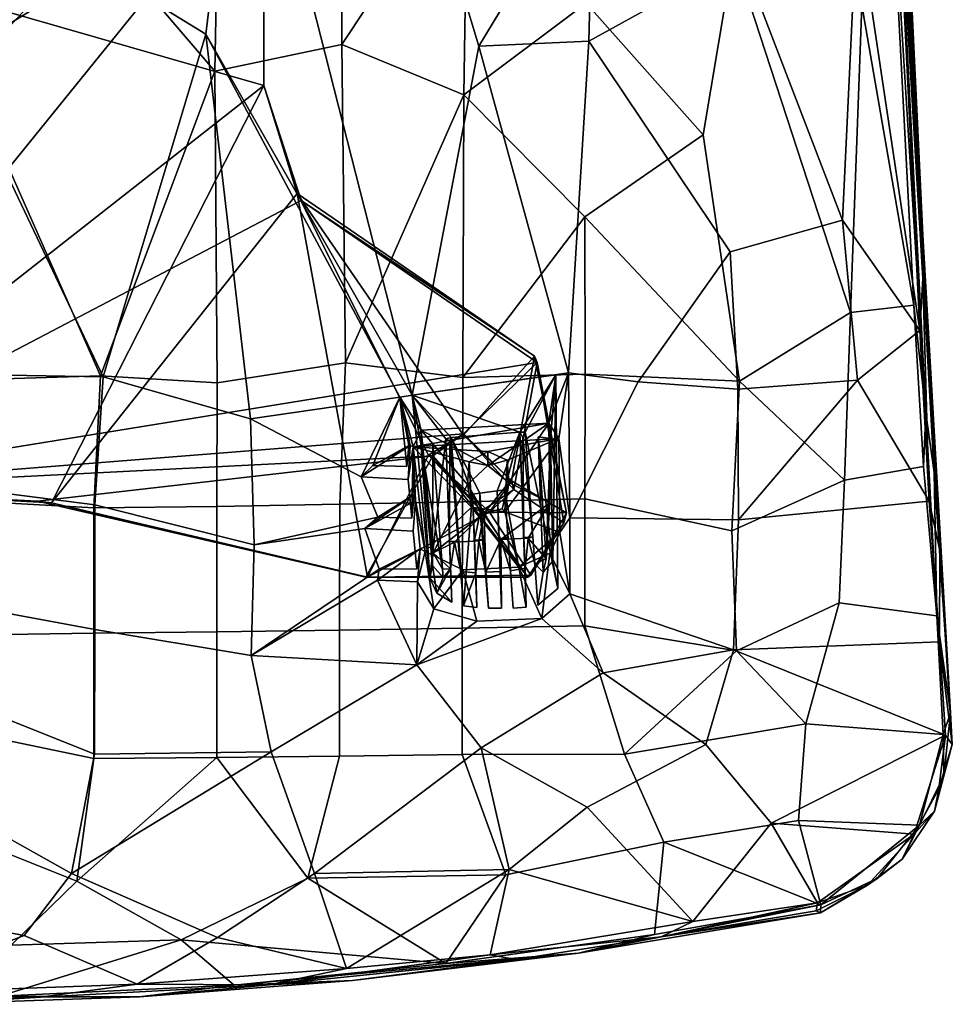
# Model space of a CAD drawing. Header units: millimetres. Extents: x -31 to 2906, y -30 to 542.
# Tile 29 of 54: x 1471 to 1662, y 5 to 206. Entities that reach past the tile are written whole.
import ezdxf

# ---------------------------------------------------------------- set-up
doc = ezdxf.new("R2010")
doc.units = ezdxf.units.MM
doc.layers.add('Layer 01', color=7, linetype='Continuous', true_color=0x000000)

msp = doc.modelspace()

# ---------------------------------------------------------------- linework, layer by layer
at = {"layer": 'Layer 01'}
for points in [[(1655.61, 153.36, 452.11), (1647.2, 316.65, 443.74), (1648.18, 317.99, 445.57)], [(1649.53, 255.1, 446.58), (1647.2, 316.65, 443.74), (1655.61, 153.36, 452.11)], [(1655.61, 162.23, 453.58), (1648.18, 317.99, 445.57), (1647.43, 316.35, 449.4)], [(1648.18, 317.99, 445.57), (1655.61, 162.23, 453.58), (1655.61, 153.36, 452.11)], [(1646.92, 307.11, 450.73), (1657.93, 113.59, 457.78), (1647.43, 316.35, 449.4)], [(1655.61, 162.23, 453.58), (1647.43, 316.35, 449.4), (1657.93, 113.59, 457.78)], [(1656.21, 125.86, 458.98), (1646.92, 307.11, 450.73), (1648.28, 252.53, 453.37)], [(1657.93, 113.59, 457.78), (1646.92, 307.11, 450.73), (1656.21, 125.86, 458.98)], [(1564.69, 200.92, 434.53), (1543.33, 271.55, 426.74), (1571.23, 292.08, 429.21), (1588.19, 239.7, 435.31)], [(1551.09, 129.42, 438.32), (1516.38, 265.5, 424.27), (1543.33, 271.55, 426.74), (1564.69, 200.92, 434.53)], [(1486.97, 216.82, 426.04), (1516.38, 265.5, 424.27), (1508.81, 203.37, 428.61)], [(1551.09, 129.42, 438.32), (1508.81, 203.37, 428.61), (1516.38, 265.5, 424.27)], [(1457.59, 261.32, 428.05), (1438.01, 202.34, 432.61), (1459.85, 195.42, 433.52), (1486.41, 224.27, 432.15)], [(1456.84, 198.32, 426.51), (1456.96, 260.11, 421.27), (1486.97, 216.82, 426.04)], [(1414.99, 109.94, 410.46), (1348.37, 257.68, 410.46), (1520.73, 240.54, 410.46)], [(1649.53, 255.1, 446.58), (1655.03, 142.7, 452.03), (1642.2, 228.5, 446.08)], [(1655.03, 142.7, 452.03), (1649.53, 255.1, 446.58), (1655.61, 153.36, 452.11)], [(1648.28, 252.53, 453.37), (1643.13, 209.26, 453.87), (1653.76, 147.87, 458.18)], [(1656.21, 125.86, 458.98), (1648.28, 252.53, 453.37), (1653.76, 147.87, 458.18)], [(1486.41, 224.27, 432.15), (1510.65, 195.81, 436.06), (1511.68, 250.05, 431.92)], [(1536.86, 243.72, 434.83), (1511.68, 250.05, 431.92), (1510.65, 195.81, 436.06), (1536.64, 201.25, 437.97)], [(1587.94, 248.45, 441.61), (1562.41, 240.04, 438.27), (1561.68, 190.96, 441.53), (1586.72, 209.72, 443.77)], [(1536.64, 201.25, 437.97), (1562.41, 240.04, 438.27), (1536.86, 243.72, 434.83)], [(1477.23, 107.41, 415.46), (1520.73, 192.85, 415.46), (1354.73, 240.58, 415.45), (1415.47, 110.76, 415.45)], [(1520.73, 240.54, 415.46), (1354.73, 240.58, 415.45), (1520.73, 192.85, 415.46)], [(1520.73, 192.85, 410.46), (1414.99, 109.94, 410.46), (1520.73, 240.54, 410.46)], [(1520.73, 240.54, 410.46), (1520.73, 240.54, 415.46), (1520.73, 192.85, 415.46), (1520.73, 192.85, 410.46)], [(1536.64, 201.25, 437.97), (1561.68, 190.96, 441.53), (1562.41, 240.04, 438.27)], [(1564.69, 200.92, 434.53), (1588.19, 239.7, 435.31), (1587.23, 201.95, 437.63)], [(1587.23, 201.95, 437.63), (1588.19, 239.7, 435.31), (1618.48, 219.21, 441.8)], [(1642.2, 228.5, 446.08), (1639.19, 165.28, 448.26), (1618.48, 219.21, 441.8)], [(1639.19, 165.28, 448.26), (1642.2, 228.5, 446.08), (1655.03, 142.7, 452.03)], [(1486.41, 224.27, 432.15), (1459.85, 195.42, 433.52), (1487.28, 133.42, 439.98), (1510.65, 195.81, 436.06)], [(1586.72, 209.72, 443.77), (1610.63, 182.77, 449.15), (1616.85, 219.78, 448.3)], [(1616.85, 219.78, 448.3), (1610.63, 182.77, 449.15), (1618.11, 132.31, 452.92), (1640.79, 146.35, 455.99)], [(1616.85, 219.78, 448.3), (1640.79, 146.35, 455.99), (1643.13, 209.26, 453.87)], [(1618.48, 219.21, 441.8), (1639.19, 165.28, 448.26), (1616.19, 158.76, 444.72), (1587.23, 201.95, 437.63)], [(1487.78, 133.23, 433.59), (1456.84, 198.32, 426.51), (1486.97, 216.82, 426.04), (1508.81, 203.37, 428.61)], [(1586.72, 209.72, 443.77), (1561.68, 190.96, 441.53), (1586.39, 165.99, 446.51), (1610.63, 182.77, 449.15)], [(1653.76, 147.87, 458.18), (1643.13, 209.26, 453.87), (1640.79, 146.35, 455.99)], [(1487.78, 133.23, 433.59), (1508.81, 203.37, 428.61), (1517.98, 124.57, 436.03)], [(1548.56, 129.06, 438.21), (1517.98, 124.57, 436.03), (1508.81, 203.37, 428.61)], [(1508.81, 203.37, 428.61), (1551.09, 129.42, 438.32), (1548.56, 129.06, 438.21)], [(1564.69, 200.92, 434.53), (1587.23, 201.95, 437.63), (1583.04, 134.04, 441.64)], [(1597.32, 132.2, 443.54), (1583.04, 134.04, 441.64), (1587.23, 201.95, 437.63), (1616.19, 158.76, 444.72)], [(1510.65, 195.81, 436.06), (1511.13, 131.95, 441.42), (1537.41, 136.07, 443.14), (1536.64, 201.25, 437.97)], [(1537.41, 136.07, 443.14), (1561.68, 190.96, 441.53), (1536.64, 201.25, 437.97)], [(1583.04, 134.04, 441.64), (1551.09, 129.42, 438.32), (1564.69, 200.92, 434.53)], [(1452.56, 133.85, 432.43), (1456.84, 198.32, 426.51), (1487.78, 133.23, 433.59)], [(1487.28, 133.42, 439.98), (1511.13, 131.95, 441.42), (1510.65, 195.81, 436.06)], [(1487.28, 133.42, 439.98), (1459.85, 195.42, 433.52), (1451.88, 132.33, 439.01)], [(1528.34, 169.31, 410.47), (1414.99, 109.94, 410.46), (1520.73, 192.85, 410.46)], [(1527.5, 170.76, 415.46), (1520.73, 192.85, 415.46), (1477.23, 107.41, 415.46)], [(1520.73, 192.85, 410.46), (1520.73, 192.85, 415.46), (1527.5, 170.76, 415.46)], [(1520.73, 192.85, 410.46), (1527.5, 170.76, 415.46), (1528.34, 169.31, 410.47)], [(1537.41, 136.07, 443.14), (1561.42, 133.05, 445.65), (1561.68, 190.96, 441.53)], [(1561.42, 133.05, 445.65), (1586.39, 165.99, 446.51), (1561.68, 190.96, 441.53)], [(1618.11, 132.31, 452.92), (1610.63, 182.77, 449.15), (1586.39, 165.99, 446.51)], [(1541.9, 92.21, 415.46), (1527.5, 170.76, 415.46), (1477.23, 107.41, 415.46)], [(1528.34, 169.31, 410.47), (1527.5, 170.76, 415.46), (1576.09, 137.4, 415.37)], [(1554.42, 117.15, 415.45), (1527.5, 170.76, 415.46), (1541.9, 92.21, 415.46)], [(1561.56, 121.27, 415.46), (1576.09, 137.4, 415.37), (1527.5, 170.76, 415.46)], [(1527.5, 170.76, 415.46), (1554.42, 117.15, 415.45), (1561.56, 121.27, 415.46)], [(1528.34, 169.31, 410.47), (1576.68, 136.14, 410.45), (1414.99, 109.94, 410.46)], [(1528.34, 169.31, 410.47), (1576.09, 137.4, 415.37), (1576.68, 136.14, 410.45)], [(1561.42, 133.05, 445.65), (1586.49, 133.77, 448.5), (1586.39, 165.99, 446.51)], [(1586.39, 165.99, 446.51), (1586.49, 133.77, 448.5), (1618.11, 132.31, 452.92)], [(1642.21, 132.5, 450.18), (1617.74, 130.69, 446.42), (1616.19, 158.76, 444.72), (1639.19, 165.28, 448.26)], [(1642.21, 132.5, 450.18), (1639.19, 165.28, 448.26), (1655.03, 142.7, 452.03)], [(1661.25, 64.4, 455.93), (1655.61, 162.23, 453.58), (1657.93, 113.59, 457.78)], [(1655.61, 162.23, 453.58), (1661.25, 64.4, 455.93), (1659.07, 97.63, 454.01)], [(1655.61, 162.23, 453.58), (1659.07, 97.63, 454.01), (1655.61, 153.36, 452.11)], [(1616.19, 158.76, 444.72), (1617.74, 130.69, 446.42), (1597.32, 132.2, 443.54)], [(1655.03, 142.7, 452.03), (1655.61, 153.36, 452.11), (1656.93, 107.76, 452.92)], [(1656.93, 107.76, 452.92), (1655.61, 153.36, 452.11), (1659.07, 97.63, 454.01)], [(1640.79, 146.35, 455.99), (1639.57, 112.08, 456.65), (1655.76, 114.82, 459.26), (1653.76, 147.87, 458.18)], [(1656.21, 125.86, 458.98), (1653.76, 147.87, 458.18), (1655.76, 114.82, 459.26)], [(1639.57, 112.08, 456.65), (1640.79, 146.35, 455.99), (1618.11, 132.31, 452.92)], [(1655.03, 142.7, 452.03), (1656.93, 107.76, 452.92), (1642.21, 132.5, 450.18)], [(1576.09, 137.4, 415.37), (1561.56, 121.27, 415.46), (1571.41, 111.92, 415.45)], [(1582.66, 105.35, 415.36), (1576.09, 137.4, 415.37), (1571.41, 111.92, 415.45)], [(1576.68, 136.14, 410.45), (1576.09, 137.4, 415.37), (1582.66, 105.35, 415.36)], [(1414.99, 109.94, 410.46), (1576.68, 136.14, 410.45), (1561.55, 121.52, 410.46)], [(1537.41, 136.07, 443.14), (1511.13, 131.95, 441.42), (1511.09, 106.69, 443.05), (1536.25, 107.11, 444.77)], [(1561.42, 133.05, 445.65), (1537.41, 136.07, 443.14), (1536.25, 107.11, 444.77), (1561.37, 107.63, 446.96)], [(1576.68, 136.14, 410.45), (1571.88, 110.12, 410.45), (1561.55, 121.52, 410.46)], [(1582.15, 103.29, 410.46), (1571.88, 110.12, 410.45), (1576.68, 136.14, 410.45)], [(1576.68, 136.14, 410.45), (1582.66, 105.35, 415.36), (1582.15, 103.29, 410.46)], [(1451.25, 108.3, 440.78), (1485.91, 106.39, 441.81), (1487.28, 133.42, 439.98), (1451.88, 132.33, 439.01)], [(1487.78, 133.23, 433.59), (1486.14, 107.03, 435.44), (1453.51, 111.17, 434.28), (1452.56, 133.85, 432.43)], [(1511.13, 131.95, 441.42), (1487.28, 133.42, 439.98), (1485.91, 106.39, 441.81), (1511.09, 106.69, 443.05)], [(1517.98, 124.57, 436.03), (1518.7, 98.81, 437.49), (1486.14, 107.03, 435.44), (1487.78, 133.23, 433.59)], [(1583.04, 134.04, 441.64), (1580.47, 133.6, 441.33), (1551.09, 129.42, 438.32)], [(1580.47, 133.6, 441.33), (1573.08, 121.86, 441.15), (1551.09, 129.42, 438.32)], [(1586.49, 133.77, 448.5), (1561.42, 133.05, 445.65), (1561.37, 107.63, 446.96), (1586.44, 108.24, 449.6)], [(1580.47, 133.6, 441.33), (1574.19, 121.9, 441.35), (1573.08, 121.86, 441.15)], [(1580.47, 133.6, 441.33), (1580.91, 89.87, 443.16), (1574.19, 121.9, 441.35)], [(1583.04, 134.04, 441.64), (1581.08, 120.56, 427.12), (1579.04, 123.75, 430.7)], [(1579.04, 123.75, 430.7), (1580.47, 133.6, 441.33), (1583.04, 134.04, 441.64)], [(1579.04, 123.75, 430.7), (1579.42, 120.57, 433.31), (1580.47, 133.6, 441.33)], [(1579.85, 95.47, 435.5), (1580.47, 133.6, 441.33), (1579.42, 120.57, 433.31)], [(1580.47, 133.6, 441.33), (1579.85, 95.47, 435.5), (1580.91, 89.87, 443.16)], [(1583.04, 134.04, 441.64), (1583.36, 104.35, 442.91), (1581.08, 120.56, 427.12)], [(1583.36, 104.35, 442.91), (1583.04, 134.04, 441.64), (1597.32, 132.2, 443.54)], [(1618.11, 132.31, 452.92), (1586.49, 133.77, 448.5), (1586.44, 108.24, 449.6), (1616.48, 101.65, 453.42)], [(1617.74, 130.69, 446.42), (1617.87, 103.94, 447.23), (1583.36, 104.35, 442.91), (1597.32, 132.2, 443.54)], [(1618.11, 132.31, 452.92), (1616.48, 101.65, 453.42), (1639.57, 112.08, 456.65)], [(1617.87, 103.94, 447.23), (1617.74, 130.69, 446.42), (1642.21, 132.5, 450.18)], [(1642.21, 132.5, 450.18), (1656.93, 107.76, 452.92), (1617.87, 103.94, 447.23)], [(1517.98, 124.57, 436.03), (1548.56, 129.06, 438.21), (1540.61, 112.76, 438.49)], [(1543.03, 115.07, 438.56), (1540.61, 112.76, 438.49), (1548.56, 129.06, 438.21)], [(1543.03, 115.07, 438.56), (1548.56, 129.06, 438.21), (1549.95, 114.85, 439.19)], [(1551.09, 129.42, 438.32), (1552.94, 122.3, 430.64), (1548.56, 129.06, 438.21)], [(1551.28, 118.9, 427.05), (1548.56, 129.06, 438.21), (1552.94, 122.3, 430.64)], [(1550.69, 119.12, 430.76), (1548.56, 129.06, 438.21), (1551.28, 118.9, 427.05)], [(1550.38, 119.14, 433.08), (1548.56, 129.06, 438.21), (1550.69, 119.12, 430.76)], [(1548.56, 129.06, 438.21), (1550.38, 119.14, 433.08), (1549.95, 114.85, 439.19)], [(1552.94, 122.3, 430.64), (1551.09, 129.42, 438.32), (1552.92, 119.1, 433.09)], [(1554.71, 92.07, 440.58), (1552.92, 119.1, 433.09), (1551.09, 129.42, 438.32)], [(1559.04, 120.77, 439.74), (1551.09, 129.42, 438.32), (1573.08, 121.86, 441.15)], [(1551.09, 129.42, 438.32), (1557.93, 120.53, 439.72), (1554.71, 92.07, 440.58)], [(1559.04, 120.77, 439.74), (1557.93, 120.53, 439.72), (1551.09, 129.42, 438.32)], [(1656.21, 125.86, 458.98), (1655.76, 114.82, 459.26), (1658.5, 84.26, 459)], [(1656.21, 125.86, 458.98), (1658.5, 84.26, 459), (1657.93, 113.59, 457.78)], [(1540.61, 112.76, 438.49), (1544.01, 104.47, 439.15), (1518.7, 98.81, 437.49), (1517.98, 124.57, 436.03)], [(1579.04, 123.75, 430.7), (1581.08, 120.56, 427.12), (1551.28, 118.9, 427.05)], [(1551.28, 118.9, 427.05), (1552.94, 122.3, 430.64), (1579.04, 123.75, 430.7)], [(1552.94, 122.3, 430.64), (1566.59, 115.03, 431.14), (1579.04, 123.75, 430.7)], [(1579.04, 123.75, 430.7), (1566.59, 115.03, 431.14), (1570.85, 111.6, 431.41)], [(1579.25, 107.4, 431.66), (1579.04, 123.75, 430.7), (1570.85, 111.6, 431.41)], [(1579.42, 120.57, 433.31), (1579.04, 123.75, 430.7), (1579.25, 107.4, 431.66)], [(1414.99, 109.94, 410.46), (1561.55, 121.52, 410.46), (1555.33, 117, 410.46)], [(1552.94, 122.3, 430.64), (1552.92, 119.1, 433.09), (1555.39, 97.19, 432.27)], [(1566.59, 115.03, 431.14), (1552.94, 122.3, 430.64), (1562.4, 111.15, 431.38)], [(1562.4, 111.15, 431.38), (1552.94, 122.3, 430.64), (1555.39, 97.19, 432.27)], [(1561.55, 121.52, 410.46), (1561.56, 121.27, 415.46), (1554.42, 117.15, 415.45)], [(1561.55, 121.52, 410.46), (1554.42, 117.15, 415.45), (1555.33, 117, 410.46)], [(1559.04, 120.77, 439.74), (1573.08, 121.86, 441.15), (1568.47, 109.84, 441.23), (1564.95, 109.36, 440.88)], [(1561.55, 121.52, 410.46), (1571.88, 110.12, 410.45), (1571.41, 111.92, 415.45)], [(1561.55, 121.52, 410.46), (1571.41, 111.92, 415.45), (1561.56, 121.27, 415.46)], [(1569.99, 110.04, 441.37), (1568.47, 109.84, 441.23), (1573.08, 121.86, 441.15)], [(1569.99, 110.04, 441.37), (1573.08, 121.86, 441.15), (1574.44, 86.06, 442.45)], [(1573.08, 121.86, 441.15), (1574.19, 121.9, 441.35), (1573.72, 120.75, 435.61)], [(1573.72, 120.75, 435.61), (1573.92, 100.33, 436.27), (1573.08, 121.86, 441.15)], [(1573.08, 121.86, 441.15), (1573.92, 100.33, 436.27), (1574.44, 86.06, 442.45)], [(1574.19, 121.9, 441.35), (1575.77, 100.43, 436.28), (1573.72, 120.75, 435.61)], [(1574.19, 121.9, 441.35), (1576.81, 86.43, 442.57), (1575.77, 100.43, 436.28)], [(1576.81, 86.43, 442.57), (1574.19, 121.9, 441.35), (1580.91, 89.87, 443.16)], [(1540.61, 112.76, 438.49), (1543.03, 115.07, 438.56), (1550.69, 119.12, 430.76)], [(1550.22, 112.17, 439.35), (1540.61, 112.76, 438.49), (1550.69, 119.12, 430.76)], [(1549.95, 114.85, 439.19), (1550.38, 119.14, 433.08), (1543.03, 115.07, 438.56)], [(1543.03, 115.07, 438.56), (1550.38, 119.14, 433.08), (1550.69, 119.12, 430.76)], [(1551.28, 118.9, 427.05), (1550.22, 112.17, 439.35), (1550.69, 119.12, 430.76)], [(1551.28, 118.9, 427.05), (1581.08, 120.56, 427.12), (1566.58, 117.95, 427.17)], [(1552.92, 119.1, 433.09), (1555.2, 94.56, 435.4), (1555.32, 119.48, 433.35)], [(1557.31, 93.84, 433.51), (1552.92, 119.1, 433.09), (1555.32, 119.48, 433.35)], [(1557.31, 93.84, 433.51), (1555.39, 97.19, 432.27), (1552.92, 119.1, 433.09)], [(1555.2, 94.56, 435.4), (1552.92, 119.1, 433.09), (1554.71, 92.07, 440.58)], [(1554.71, 92.07, 440.58), (1557.93, 120.53, 439.72), (1559.2, 87.07, 440.9)], [(1555.32, 119.48, 433.35), (1555.2, 94.56, 435.4), (1557.44, 92.1, 435.58)], [(1557.44, 92.1, 435.58), (1557.31, 93.84, 433.51), (1555.32, 119.48, 433.35)], [(1558.8, 120.03, 435.58), (1557.93, 120.53, 439.72), (1559.04, 120.77, 439.74)], [(1558.8, 120.03, 435.58), (1558.74, 99.49, 436.24), (1557.93, 120.53, 439.72)], [(1559.2, 87.07, 440.9), (1557.93, 120.53, 439.72), (1558.74, 99.49, 436.24)], [(1558.8, 120.03, 435.58), (1560.6, 99.59, 436.24), (1558.74, 99.49, 436.24)], [(1559.04, 120.77, 439.74), (1561.56, 86.31, 441.18), (1558.8, 120.03, 435.58)], [(1558.8, 120.03, 435.58), (1561.56, 86.31, 441.18), (1560.6, 99.59, 436.24)], [(1564.95, 109.36, 440.88), (1563.42, 109.17, 440.75), (1559.04, 120.77, 439.74)], [(1559.04, 120.77, 439.74), (1563.42, 109.17, 440.75), (1561.56, 86.31, 441.18)], [(1570.49, 116.13, 427.29), (1566.58, 117.95, 427.17), (1581.08, 120.56, 427.12)], [(1581.08, 120.56, 427.12), (1581.31, 101.31, 428.08), (1570.05, 105.59, 427.81)], [(1570.49, 116.13, 427.29), (1581.08, 120.56, 427.12), (1570.05, 105.59, 427.81)], [(1573.92, 100.33, 436.27), (1573.72, 120.75, 435.61), (1575.77, 100.43, 436.28)], [(1577.89, 93.23, 435.63), (1576.89, 120.94, 433.29), (1578.51, 95.97, 433.11)], [(1579.85, 95.47, 435.5), (1579.42, 120.57, 433.31), (1576.89, 120.94, 433.29)], [(1579.85, 95.47, 435.5), (1576.89, 120.94, 433.29), (1577.89, 93.23, 435.63)], [(1579.42, 120.57, 433.31), (1578.51, 95.97, 433.11), (1576.89, 120.94, 433.29)], [(1579.42, 120.57, 433.31), (1579.25, 107.4, 431.66), (1578.51, 95.97, 433.11)], [(1581.31, 101.31, 428.08), (1581.08, 120.56, 427.12), (1583.36, 104.35, 442.91)], [(1474.36, 107.78, 410.46), (1414.99, 109.94, 410.46), (1555.33, 117, 410.46)], [(1541.61, 92.22, 410.46), (1474.36, 107.78, 410.46), (1555.33, 117, 410.46)], [(1541.61, 92.22, 410.46), (1555.33, 117, 410.46), (1574.73, 92.17, 410.48)], [(1566.9, 105.5, 415.46), (1554.42, 117.15, 415.45), (1541.9, 92.21, 415.46)], [(1550.22, 112.17, 439.35), (1551.28, 118.9, 427.05), (1551, 104.27, 439.77)], [(1551.28, 118.9, 427.05), (1551.5, 109.1, 432.68), (1551, 104.27, 439.77)], [(1551.5, 109.1, 432.68), (1551.28, 118.9, 427.05), (1551.76, 107.89, 431.84)], [(1553.76, 97.41, 428.13), (1551.76, 107.89, 431.84), (1551.28, 118.9, 427.05)], [(1563.2, 106.5, 427.73), (1553.76, 97.41, 428.13), (1551.28, 118.9, 427.05)], [(1563.2, 106.5, 427.73), (1551.28, 118.9, 427.05), (1562.77, 115.82, 427.26)], [(1562.77, 115.82, 427.26), (1551.28, 118.9, 427.05), (1566.58, 117.95, 427.17)], [(1565.26, 105.69, 410.47), (1555.33, 117, 410.46), (1554.42, 117.15, 415.45)], [(1565.26, 105.69, 410.47), (1554.42, 117.15, 415.45), (1566.9, 105.5, 415.46)], [(1574.73, 92.17, 410.48), (1555.33, 117, 410.46), (1565.26, 105.69, 410.47)], [(1566.58, 117.95, 427.17), (1566.59, 115.03, 431.14), (1562.77, 115.82, 427.26)], [(1570.49, 116.13, 427.29), (1566.59, 115.03, 431.14), (1566.58, 117.95, 427.17)], [(1563.2, 106.5, 427.73), (1562.77, 115.82, 427.26), (1562.4, 111.15, 431.38)], [(1566.59, 115.03, 431.14), (1562.4, 111.15, 431.38), (1562.77, 115.82, 427.26)], [(1570.85, 111.6, 431.41), (1566.59, 115.03, 431.14), (1570.49, 116.13, 427.29)], [(1570.49, 116.13, 427.29), (1570.05, 105.59, 427.81), (1570.85, 111.6, 431.41)], [(1655.76, 114.82, 459.26), (1639.57, 112.08, 456.65), (1638.47, 86.91, 456.24), (1658.5, 84.26, 459)], [(1658.5, 84.26, 459), (1661.25, 64.4, 455.93), (1657.93, 113.59, 457.78)], [(1486.14, 107.03, 435.44), (1486.1, 81.5, 436.23), (1453.65, 87.46, 435.37), (1453.51, 111.17, 434.28)], [(1551, 104.27, 439.77), (1544.01, 104.47, 439.15), (1540.61, 112.76, 438.49), (1550.22, 112.17, 439.35)], [(1565.83, 105.27, 431.71), (1562.4, 111.15, 431.38), (1555.39, 97.19, 432.27)], [(1562.4, 111.15, 431.38), (1565.83, 105.27, 431.71), (1563.2, 106.5, 427.73)], [(1569.5, 106.15, 430.87), (1565.83, 105.27, 431.71), (1570.85, 111.6, 431.41)], [(1579.25, 107.4, 431.66), (1570.85, 111.6, 431.41), (1565.83, 105.27, 431.71), (1569.23, 99.92, 432.04)], [(1571.41, 111.92, 415.45), (1566.9, 105.5, 415.46), (1582.66, 105.35, 415.36)], [(1571.88, 110.12, 410.45), (1566.9, 105.5, 415.46), (1571.41, 111.92, 415.45)], [(1570.85, 111.6, 431.41), (1570.05, 105.59, 427.81), (1569.5, 106.15, 430.87)], [(1638.47, 86.91, 456.24), (1639.57, 112.08, 456.65), (1616.48, 101.65, 453.42), (1617.48, 77.11, 453.06)], [(1474.36, 107.78, 410.46), (1415.47, 110.76, 415.45), (1414.99, 109.94, 410.46)], [(1474.36, 107.78, 410.46), (1477.23, 107.41, 415.46), (1415.47, 110.76, 415.45)], [(1541.35, 102.17, 439.04), (1544.01, 104.47, 439.15), (1551.5, 109.1, 432.68)], [(1551.76, 107.89, 431.84), (1541.35, 102.17, 439.04), (1551.5, 109.1, 432.68)], [(1551, 104.27, 439.77), (1551.5, 109.1, 432.68), (1544.01, 104.47, 439.15)], [(1561.56, 86.31, 441.18), (1563.42, 109.17, 440.75), (1564.31, 85.95, 441.36)], [(1563.42, 109.17, 440.75), (1564.95, 109.36, 440.88), (1564.99, 105.43, 436.1)], [(1564.99, 105.43, 436.1), (1563.8, 99.77, 436.25), (1563.42, 109.17, 440.75)], [(1564.31, 85.95, 441.36), (1563.42, 109.17, 440.75), (1563.8, 99.77, 436.25)], [(1568.47, 109.84, 441.23), (1569.39, 85.86, 441.82), (1566.67, 85.87, 441.62), (1564.95, 109.36, 440.88)], [(1564.99, 105.43, 436.1), (1564.95, 109.36, 440.88), (1566.67, 85.87, 441.62)], [(1571.88, 110.12, 410.45), (1582.15, 103.29, 410.46), (1574.73, 92.17, 410.48), (1565.26, 105.69, 410.47)], [(1565.26, 105.69, 410.47), (1566.9, 105.5, 415.46), (1571.88, 110.12, 410.45)], [(1568.65, 105.54, 436.08), (1568.47, 109.84, 441.23), (1569.99, 110.04, 441.37), (1570.32, 105.63, 436.09)], [(1568.47, 109.84, 441.23), (1568.65, 105.54, 436.08), (1569.39, 85.86, 441.82)], [(1570.32, 105.63, 436.09), (1569.99, 110.04, 441.37), (1571.76, 85.81, 442.05)], [(1571.76, 85.81, 442.05), (1569.99, 110.04, 441.37), (1574.44, 86.06, 442.45)], [(1485.91, 106.39, 441.81), (1451.25, 108.3, 440.78), (1454.32, 80.26, 441.65), (1485.89, 80.74, 442.47)], [(1541.61, 92.22, 410.46), (1477.23, 107.41, 415.46), (1474.36, 107.78, 410.46)], [(1541.61, 92.22, 410.46), (1541.9, 92.21, 415.46), (1477.23, 107.41, 415.46)], [(1486.1, 81.5, 436.23), (1486.14, 107.03, 435.44), (1518.7, 98.81, 437.49), (1518.09, 76.17, 437.74)], [(1536.25, 107.11, 444.77), (1511.09, 106.69, 443.05), (1511.07, 80.98, 443.62), (1536.21, 81.32, 445.21)], [(1561.37, 107.63, 446.96), (1536.25, 107.11, 444.77), (1536.21, 81.32, 445.21), (1561.33, 81.73, 447.23)], [(1551.27, 101.62, 439.87), (1541.35, 102.17, 439.04), (1551.76, 107.89, 431.84)], [(1551.76, 107.89, 431.84), (1552.7, 98.01, 432.6), (1552.05, 93.91, 440.13), (1551.27, 101.62, 439.87)], [(1551.76, 107.89, 431.84), (1553.76, 97.41, 428.13), (1552.7, 98.01, 432.6)], [(1586.44, 108.24, 449.6), (1561.37, 107.63, 446.96), (1561.33, 81.73, 447.23), (1586.4, 82.22, 449.67)], [(1574.8, 100.2, 432.06), (1579.25, 107.4, 431.66), (1569.23, 99.92, 432.04)], [(1579.25, 107.4, 431.66), (1574.8, 100.2, 432.06), (1578.51, 95.97, 433.11)], [(1616.48, 101.65, 453.42), (1586.44, 108.24, 449.6), (1586.4, 82.22, 449.67), (1617.48, 77.11, 453.06)], [(1616.88, 77.28, 446.72), (1617.87, 103.94, 447.23), (1656.93, 107.76, 452.92), (1659.01, 78.94, 452.38)], [(1659.01, 78.94, 452.38), (1656.93, 107.76, 452.92), (1659.07, 97.63, 454.01)], [(1511.09, 106.69, 443.05), (1485.91, 106.39, 441.81), (1485.89, 80.74, 442.47), (1511.07, 80.98, 443.62)], [(1541.9, 92.21, 415.46), (1575.38, 92.6, 415.46), (1566.9, 105.5, 415.46)], [(1553.76, 97.41, 428.13), (1563.2, 106.5, 427.73), (1572.91, 94.26, 428.39), (1561.47, 93.69, 428.38)], [(1559.74, 99.38, 432.02), (1565.83, 105.27, 431.71), (1555.39, 97.19, 432.27)], [(1564.75, 99.65, 432.03), (1565.83, 105.27, 431.71), (1559.74, 99.38, 432.02)], [(1565.83, 105.27, 431.71), (1570.05, 105.59, 427.81), (1563.2, 106.5, 427.73)], [(1563.2, 106.5, 427.73), (1570.05, 105.59, 427.81), (1572.91, 94.26, 428.39)], [(1563.8, 99.77, 436.25), (1564.99, 105.43, 436.1), (1565.65, 99.87, 436.25)], [(1564.75, 99.65, 432.03), (1566.15, 93.19, 432.42), (1565.83, 105.27, 431.71)], [(1566.67, 85.87, 441.62), (1565.65, 99.87, 436.25), (1564.99, 105.43, 436.1)], [(1565.83, 105.27, 431.71), (1569.5, 106.15, 430.87), (1570.05, 105.59, 427.81)], [(1565.83, 105.27, 431.71), (1566.15, 93.19, 432.42), (1569.23, 99.92, 432.04)], [(1566.9, 105.5, 415.46), (1575.38, 92.6, 415.46), (1582.66, 105.35, 415.36)], [(1570.32, 105.63, 436.09), (1570.72, 100.15, 436.27), (1568.86, 100.05, 436.26), (1568.65, 105.54, 436.08)], [(1569.39, 85.86, 441.82), (1568.65, 105.54, 436.08), (1568.86, 100.05, 436.26)], [(1570.05, 105.59, 427.81), (1581.31, 101.31, 428.08), (1572.91, 94.26, 428.39)], [(1571.76, 85.81, 442.05), (1570.72, 100.15, 436.27), (1570.32, 105.63, 436.09)], [(1575.38, 92.6, 415.46), (1582.15, 103.29, 410.46), (1582.66, 105.35, 415.36)], [(1518.7, 98.81, 437.49), (1544.01, 104.47, 439.15), (1541.35, 102.17, 439.04)], [(1575.38, 92.6, 415.46), (1574.73, 92.17, 410.48), (1582.15, 103.29, 410.46)], [(1581.31, 101.31, 428.08), (1583.36, 104.35, 442.91), (1583.38, 88.75, 443.12)], [(1617.87, 103.94, 447.23), (1616.88, 77.28, 446.72), (1583.38, 88.75, 443.12), (1583.36, 104.35, 442.91)], [(1518.09, 76.17, 437.74), (1518.7, 98.81, 437.49), (1541.35, 102.17, 439.04), (1544.34, 93.81, 439.47)], [(1552.05, 93.91, 440.13), (1544.34, 93.81, 439.47), (1541.35, 102.17, 439.04), (1551.27, 101.62, 439.87)], [(1581.31, 101.31, 428.08), (1579.25, 97.12, 428.26), (1572.91, 94.26, 428.39)], [(1581.31, 101.31, 428.08), (1583.38, 88.75, 443.12), (1579.25, 97.12, 428.26)], [(1555.39, 97.19, 432.27), (1558.9, 93.9, 432.34), (1559.74, 99.38, 432.02)], [(1559.74, 99.38, 432.02), (1558.74, 99.49, 436.24), (1560.6, 99.59, 436.24)], [(1559.2, 87.07, 440.9), (1558.74, 99.49, 436.24), (1558.9, 93.9, 432.34)], [(1558.9, 93.9, 432.34), (1558.74, 99.49, 436.24), (1559.74, 99.38, 432.02)], [(1564.07, 93.05, 432.42), (1564.75, 99.65, 432.03), (1559.74, 99.38, 432.02), (1561.06, 93.37, 432.38)], [(1561.06, 93.37, 432.38), (1559.74, 99.38, 432.02), (1560.6, 99.59, 436.24)], [(1560.6, 99.59, 436.24), (1561.56, 86.31, 441.18), (1561.06, 93.37, 432.38)], [(1564.75, 99.65, 432.03), (1563.8, 99.77, 436.25), (1565.65, 99.87, 436.25)], [(1564.75, 99.65, 432.03), (1564.07, 93.05, 432.42), (1563.8, 99.77, 436.25)], [(1564.31, 85.95, 441.36), (1563.8, 99.77, 436.25), (1564.07, 93.05, 432.42)], [(1564.75, 99.65, 432.03), (1565.65, 99.87, 436.25), (1566.15, 93.19, 432.42)], [(1566.15, 93.19, 432.42), (1565.65, 99.87, 436.25), (1566.67, 85.87, 441.62)], [(1569.13, 93.35, 432.43), (1569.23, 99.92, 432.04), (1566.15, 93.19, 432.42)], [(1568.86, 100.05, 436.26), (1570.72, 100.15, 436.27), (1569.23, 99.92, 432.04)], [(1568.86, 100.05, 436.26), (1569.23, 99.92, 432.04), (1569.39, 85.86, 441.82)], [(1569.39, 85.86, 441.82), (1569.23, 99.92, 432.04), (1569.13, 93.35, 432.43)], [(1574.17, 94.05, 432.41), (1574.8, 100.2, 432.06), (1569.23, 99.92, 432.04), (1571.21, 93.5, 432.43)], [(1569.23, 99.92, 432.04), (1570.72, 100.15, 436.27), (1571.21, 93.5, 432.43)], [(1571.76, 85.81, 442.05), (1571.21, 93.5, 432.43), (1570.72, 100.15, 436.27)], [(1574.8, 100.2, 432.06), (1573.92, 100.33, 436.27), (1575.77, 100.43, 436.28)], [(1573.92, 100.33, 436.27), (1574.8, 100.2, 432.06), (1574.17, 94.05, 432.41)], [(1574.44, 86.06, 442.45), (1573.92, 100.33, 436.27), (1574.17, 94.05, 432.41)], [(1574.8, 100.2, 432.06), (1575.77, 100.43, 436.28), (1576.19, 94.93, 432.35)], [(1576.19, 94.93, 432.35), (1578.51, 95.97, 433.11), (1574.8, 100.2, 432.06)], [(1576.19, 94.93, 432.35), (1575.77, 100.43, 436.28), (1576.81, 86.43, 442.57)], [(1543.98, 91.56, 439.49), (1544.34, 93.81, 439.47), (1552.7, 98.01, 432.6)], [(1552.7, 98.01, 432.6), (1552.13, 91.24, 440.17), (1543.98, 91.56, 439.49)], [(1552.05, 93.91, 440.13), (1552.7, 98.01, 432.6), (1544.34, 93.81, 439.47)], [(1553.76, 97.41, 428.13), (1552.13, 91.24, 440.17), (1552.7, 98.01, 432.6)], [(1555.5, 85.73, 440.47), (1552.13, 91.24, 440.17), (1553.76, 97.41, 428.13)], [(1561.47, 93.69, 428.38), (1555.5, 85.73, 440.47), (1553.76, 97.41, 428.13)], [(1557.31, 93.84, 433.51), (1558.9, 93.9, 432.34), (1555.39, 97.19, 432.27)], [(1579.25, 97.12, 428.26), (1577.64, 83.75, 442.53), (1572.91, 94.26, 428.39)], [(1583.38, 88.75, 443.12), (1577.64, 83.75, 442.53), (1579.25, 97.12, 428.26)], [(1659.07, 97.63, 454.01), (1661.64, 57.95, 452.49), (1659.01, 78.94, 452.38)], [(1661.64, 57.95, 452.49), (1659.07, 97.63, 454.01), (1661.25, 64.4, 455.93)], [(1577.89, 93.23, 435.63), (1578.51, 95.97, 433.11), (1576.19, 94.93, 432.35)], [(1577.89, 93.23, 435.63), (1576.19, 94.93, 432.35), (1576.81, 86.43, 442.57)], [(1579.85, 95.47, 435.5), (1577.89, 93.23, 435.63), (1576.81, 86.43, 442.57), (1580.91, 89.87, 443.16)], [(1543.98, 91.56, 439.49), (1518.09, 76.17, 437.74), (1544.34, 93.81, 439.47)], [(1554.71, 92.07, 440.58), (1556.11, 88.88, 440.52), (1555.2, 94.56, 435.4)], [(1556.11, 88.88, 440.52), (1557.44, 92.1, 435.58), (1555.2, 94.56, 435.4)], [(1561.47, 93.69, 428.38), (1564.28, 83.18, 441.23), (1555.5, 85.73, 440.47)], [(1557.44, 92.1, 435.58), (1556.11, 88.88, 440.52), (1558.9, 93.9, 432.34)], [(1559.2, 87.07, 440.9), (1558.9, 93.9, 432.34), (1556.11, 88.88, 440.52)], [(1557.31, 93.84, 433.51), (1557.44, 92.1, 435.58), (1558.9, 93.9, 432.34)], [(1564.07, 93.05, 432.42), (1561.06, 93.37, 432.38), (1561.56, 86.31, 441.18)], [(1564.28, 83.18, 441.23), (1561.47, 93.69, 428.38), (1572.91, 94.26, 428.39), (1577.64, 83.75, 442.53)], [(1561.56, 86.31, 441.18), (1564.31, 85.95, 441.36), (1564.07, 93.05, 432.42)], [(1569.39, 85.86, 441.82), (1569.13, 93.35, 432.43), (1566.15, 93.19, 432.42), (1566.67, 85.87, 441.62)], [(1574.17, 94.05, 432.41), (1571.21, 93.5, 432.43), (1571.76, 85.81, 442.05), (1574.44, 86.06, 442.45)], [(1552.04, 74.22, 440), (1518.09, 76.17, 437.74), (1543.98, 91.56, 439.49)], [(1541.9, 92.21, 415.46), (1541.61, 92.22, 410.46), (1574.73, 92.17, 410.48)], [(1541.9, 92.21, 415.46), (1574.73, 92.17, 410.48), (1575.38, 92.6, 415.46)], [(1543.98, 91.56, 439.49), (1552.13, 91.24, 440.17), (1552.04, 74.22, 440)], [(1552.04, 74.22, 440), (1552.13, 91.24, 440.17), (1555.5, 85.73, 440.47)], [(1556.11, 88.88, 440.52), (1554.71, 92.07, 440.58), (1559.2, 87.07, 440.9)], [(1577.64, 83.75, 442.53), (1583.38, 88.75, 443.12), (1590.2, 72.6, 443.45)], [(1590.2, 72.6, 443.45), (1583.38, 88.75, 443.12), (1616.88, 77.28, 446.72)], [(1486.1, 81.5, 436.23), (1486.07, 55.96, 435.43), (1454.11, 68.72, 435.27), (1453.65, 87.46, 435.37)], [(1617.48, 77.11, 453.06), (1631.69, 62.17, 453.74), (1638.47, 86.91, 456.24)], [(1658.5, 84.26, 459), (1638.47, 86.91, 456.24), (1631.69, 62.17, 453.74), (1659.79, 60, 457.24)], [(1552.04, 74.22, 440), (1555.5, 85.73, 440.47), (1564.28, 83.18, 441.23)], [(1590.2, 72.6, 443.45), (1565.22, 57.22, 440.12), (1552.04, 74.22, 440), (1577.64, 83.75, 442.53)], [(1564.28, 83.18, 441.23), (1577.64, 83.75, 442.53), (1552.04, 74.22, 440)], [(1661.25, 64.4, 455.93), (1658.5, 84.26, 459), (1659.79, 60, 457.24)], [(1453.4, 61.82, 441.23), (1485.88, 55.08, 441.55), (1485.89, 80.74, 442.47), (1454.32, 80.26, 441.65)], [(1511.07, 80.98, 443.62), (1485.89, 80.74, 442.47), (1485.88, 55.08, 441.55), (1511.05, 55.27, 442.6)], [(1486.07, 55.96, 435.43), (1486.1, 81.5, 436.23), (1518.09, 76.17, 437.74), (1522.19, 56.42, 437.03)], [(1536.21, 81.32, 445.21), (1511.07, 80.98, 443.62), (1511.05, 55.27, 442.6), (1536.19, 55.53, 444.08)], [(1561.33, 81.73, 447.23), (1536.21, 81.32, 445.21), (1536.19, 55.53, 444.08), (1561.31, 55.87, 445.96)], [(1586.4, 82.22, 449.67), (1561.33, 81.73, 447.23), (1561.31, 55.87, 445.96), (1594.57, 55.96, 448.97)], [(1594.57, 55.96, 448.97), (1617.48, 77.11, 453.06), (1586.4, 82.22, 449.67)], [(1616.88, 77.28, 446.72), (1659.01, 78.94, 452.38), (1660.27, 59.85, 450.96)], [(1660.27, 59.85, 450.96), (1659.01, 78.94, 452.38), (1661.64, 57.95, 452.49)], [(1611.18, 57.92, 444.64), (1590.2, 72.6, 443.45), (1616.88, 77.28, 446.72)], [(1594.57, 55.96, 448.97), (1631.69, 62.17, 453.74), (1617.48, 77.11, 453.06)], [(1660.27, 59.85, 450.96), (1624.57, 41.82, 444.36), (1611.18, 57.92, 444.64), (1616.88, 77.28, 446.72)], [(1522.19, 56.42, 437.03), (1518.09, 76.17, 437.74), (1552.04, 74.22, 440)], [(1565.22, 57.22, 440.12), (1531.11, 31.52, 434.89), (1522.19, 56.42, 437.03), (1552.04, 74.22, 440)], [(1611.18, 57.92, 444.64), (1586.91, 45.13, 440.91), (1565.22, 57.22, 440.12), (1590.2, 72.6, 443.45)], [(1486.07, 55.96, 435.43), (1481.31, 31.49, 432.72), (1452.35, 47.79, 434.1), (1454.11, 68.72, 435.27)], [(1661.25, 64.4, 455.93), (1659.79, 60, 457.24), (1659.93, 51.5, 455.35)], [(1661.64, 57.95, 452.49), (1661.25, 64.4, 455.93), (1659.93, 51.5, 455.35)], [(1451.96, 42.12, 439.66), (1482.41, 29.98, 438.72), (1485.88, 55.08, 441.55), (1453.4, 61.82, 441.23)], [(1631.69, 62.17, 453.74), (1594.57, 55.96, 448.97), (1602.57, 37.97, 447.73), (1630.13, 42.36, 451.31)], [(1631.69, 62.17, 453.74), (1630.13, 42.36, 451.31), (1654.91, 41.45, 454.3), (1659.79, 60, 457.24)], [(1624.57, 41.82, 444.36), (1660.27, 59.85, 450.96), (1653.85, 39.56, 447.58)], [(1660.27, 59.85, 450.96), (1658.9, 48.88, 449.82), (1653.85, 39.56, 447.58)], [(1659.79, 60, 457.24), (1654.91, 41.45, 454.3), (1659.93, 51.5, 455.35)], [(1661.64, 57.95, 452.49), (1658.9, 48.88, 449.82), (1660.27, 59.85, 450.96)], [(1565.22, 57.22, 440.12), (1570.96, 32.36, 437.81), (1531.11, 31.52, 434.89)], [(1570.96, 32.36, 437.81), (1565.22, 57.22, 440.12), (1586.91, 45.13, 440.91)], [(1586.91, 45.13, 440.91), (1611.18, 57.92, 444.64), (1624.57, 41.82, 444.36), (1608.51, 21.71, 439.5)], [(1657.97, 44.29, 451.4), (1661.64, 57.95, 452.49), (1659.93, 51.5, 455.35)], [(1658.9, 48.88, 449.82), (1661.64, 57.95, 452.49), (1657.97, 44.29, 451.4)], [(1531.11, 31.52, 434.89), (1511.23, 18.42, 431.87), (1481.31, 31.49, 432.72), (1522.19, 56.42, 437.03)], [(1486.07, 55.96, 435.43), (1522.19, 56.42, 437.03), (1481.31, 31.49, 432.72)], [(1482.41, 29.98, 438.72), (1503.75, 17.92, 437.57), (1529.7, 30.54, 440.82), (1511.05, 55.27, 442.6)], [(1511.05, 55.27, 442.6), (1485.88, 55.08, 441.55), (1482.41, 29.98, 438.72)], [(1536.19, 55.53, 444.08), (1511.05, 55.27, 442.6), (1529.7, 30.54, 440.82)], [(1561.31, 55.87, 445.96), (1536.19, 55.53, 444.08), (1529.7, 30.54, 440.82), (1570.24, 31.27, 443.77)], [(1561.31, 55.87, 445.96), (1570.24, 31.27, 443.77), (1602.57, 37.97, 447.73), (1594.57, 55.96, 448.97)], [(1657.97, 44.29, 451.4), (1659.93, 51.5, 455.35), (1654.91, 41.45, 454.3)], [(1657.97, 44.29, 451.4), (1653.85, 39.56, 447.58), (1658.9, 48.88, 449.82)], [(1481.31, 31.49, 432.72), (1471.65, 18.82, 430.6), (1437.9, 25.2, 431.35), (1452.35, 47.79, 434.1)], [(1586.91, 45.13, 440.91), (1608.51, 21.71, 439.5), (1570.96, 32.36, 437.81)], [(1602.57, 37.97, 447.73), (1634.73, 25.11, 449.07), (1630.13, 42.36, 451.31)], [(1634.73, 25.11, 449.07), (1654.91, 41.45, 454.3), (1630.13, 42.36, 451.31)], [(1657.97, 44.29, 451.4), (1654.91, 41.45, 454.3), (1651.39, 34.48, 449.47)], [(1651.39, 34.48, 449.47), (1653.85, 39.56, 447.58), (1657.97, 44.29, 451.4)], [(1443.25, 29.03, 437.98), (1468.96, 16.86, 436.37), (1482.41, 29.98, 438.72), (1451.96, 42.12, 439.66)], [(1634.04, 25.53, 442.81), (1608.51, 21.71, 439.5), (1624.57, 41.82, 444.36)], [(1653.85, 39.56, 447.58), (1634.04, 25.53, 442.81), (1624.57, 41.82, 444.36)], [(1646.23, 30.49, 450.74), (1654.91, 41.45, 454.3), (1634.73, 25.11, 449.07)], [(1651.39, 34.48, 449.47), (1654.91, 41.45, 454.3), (1646.23, 30.49, 450.74)], [(1653.85, 39.56, 447.58), (1644.25, 29.12, 445.38), (1634.04, 25.53, 442.81)], [(1651.39, 34.48, 449.47), (1644.25, 29.12, 445.38), (1653.85, 39.56, 447.58)], [(1557.93, 13.09, 439.72), (1600.65, 19, 444.31), (1602.57, 37.97, 447.73), (1570.24, 31.27, 443.77)], [(1600.65, 19, 444.31), (1634.73, 25.11, 449.07), (1602.57, 37.97, 447.73)], [(1644.25, 29.12, 445.38), (1651.39, 34.48, 449.47), (1646.23, 30.49, 450.74)], [(1531.11, 31.52, 434.89), (1570.96, 32.36, 437.81), (1537.64, 12.06, 432.13)], [(1570.96, 32.36, 437.81), (1567.03, 14.84, 434.57), (1537.64, 12.06, 432.13)], [(1567.03, 14.84, 434.57), (1570.96, 32.36, 437.81), (1608.51, 21.71, 439.5)], [(1471.65, 18.82, 430.6), (1481.31, 31.49, 432.72), (1511.23, 18.42, 431.87), (1494.77, 8.89, 429.43)], [(1529.7, 30.54, 440.82), (1503.75, 17.92, 437.57), (1557.93, 13.09, 439.72)], [(1537.64, 12.06, 432.13), (1511.23, 18.42, 431.87), (1531.11, 31.52, 434.89)], [(1570.24, 31.27, 443.77), (1529.7, 30.54, 440.82), (1557.93, 13.09, 439.72)], [(1634.68, 23.5, 447.17), (1646.23, 30.49, 450.74), (1634.73, 25.11, 449.07)], [(1644.25, 29.12, 445.38), (1646.23, 30.49, 450.74), (1634.68, 23.5, 447.17)], [(1468.96, 16.86, 436.37), (1503.75, 17.92, 437.57), (1482.41, 29.98, 438.72)], [(1633.78, 23.86, 444.2), (1644.25, 29.12, 445.38), (1634.68, 23.5, 447.17)], [(1644.25, 29.12, 445.38), (1633.78, 23.86, 444.2), (1634.04, 25.53, 442.81)], [(1440.72, 6.89, 428.09), (1437.9, 25.2, 431.35), (1471.65, 18.82, 430.6)], [(1634.73, 25.11, 449.07), (1600.65, 19, 444.31), (1585.11, 15.18, 441.14)], [(1585.11, 15.18, 441.14), (1634.68, 23.5, 447.17), (1634.73, 25.11, 449.07)], [(1634.04, 25.53, 442.81), (1633.78, 23.86, 444.2), (1602.03, 18.53, 439.13)], [(1602.03, 18.53, 439.13), (1608.51, 21.71, 439.5), (1634.04, 25.53, 442.81)], [(1634.68, 23.5, 447.17), (1585.11, 15.18, 441.14), (1602.03, 18.53, 439.13)], [(1602.03, 18.53, 439.13), (1633.78, 23.86, 444.2), (1634.68, 23.5, 447.17)], [(1567.03, 14.84, 434.57), (1608.51, 21.71, 439.5), (1602.03, 18.53, 439.13)], [(1471.65, 18.82, 430.6), (1494.77, 8.89, 429.43), (1440.72, 6.89, 428.09)], [(1494.77, 8.89, 429.43), (1511.23, 18.42, 431.87), (1537.64, 12.06, 432.13)], [(1585.11, 15.18, 441.14), (1600.65, 19, 444.31), (1557.93, 13.09, 439.72)], [(1602.03, 18.53, 439.13), (1572.31, 13.91, 436.6), (1567.03, 14.84, 434.57)], [(1585.11, 15.18, 441.14), (1572.31, 13.91, 436.6), (1602.03, 18.53, 439.13)], [(1466.62, 6.39, 434.38), (1514.6, 8.66, 436.29), (1503.75, 17.92, 437.57)], [(1466.62, 6.39, 434.38), (1503.75, 17.92, 437.57), (1468.96, 16.86, 436.37)], [(1557.93, 13.09, 439.72), (1503.75, 17.92, 437.57), (1514.6, 8.66, 436.29)], [(1585.11, 15.18, 441.14), (1514.6, 8.66, 436.29), (1538.88, 9.62, 436.55)], [(1585.11, 15.18, 441.14), (1557.93, 13.09, 439.72), (1514.6, 8.66, 436.29)], [(1567.03, 14.84, 434.57), (1572.31, 13.91, 436.6), (1521.82, 8.72, 431.64)], [(1521.82, 8.72, 431.64), (1537.64, 12.06, 432.13), (1567.03, 14.84, 434.57)], [(1538.88, 9.62, 436.55), (1572.31, 13.91, 436.6), (1585.11, 15.18, 441.14)], [(1538.88, 9.62, 436.55), (1521.82, 8.72, 431.64), (1572.31, 13.91, 436.6)], [(1521.82, 8.72, 431.64), (1494.77, 8.89, 429.43), (1537.64, 12.06, 432.13)], [(1494.77, 8.89, 429.43), (1474.98, 6.21, 429.24), (1440.72, 6.89, 428.09)], [(1495.22, 6.27, 433.97), (1514.6, 8.66, 436.29), (1466.62, 6.39, 434.38)], [(1474.98, 6.21, 429.24), (1494.77, 8.89, 429.43), (1521.82, 8.72, 431.64)], [(1495.22, 6.27, 433.97), (1474.98, 6.21, 429.24), (1521.82, 8.72, 431.64)], [(1538.88, 9.62, 436.55), (1514.6, 8.66, 436.29), (1495.22, 6.27, 433.97)], [(1495.22, 6.27, 433.97), (1521.82, 8.72, 431.64), (1538.88, 9.62, 436.55)], [(1447.33, 5.2, 429.64), (1440.72, 6.89, 428.09), (1474.98, 6.21, 429.24)], [(1452.09, 4.74, 432.86), (1447.33, 5.2, 429.64), (1474.98, 6.21, 429.24)], [(1466.62, 6.39, 434.38), (1452.09, 4.74, 432.86), (1495.22, 6.27, 433.97)], [(1452.09, 4.74, 432.86), (1474.98, 6.21, 429.24), (1495.22, 6.27, 433.97)]]:
    msp.add_3dface(points, dxfattribs=at)

doc.saveas('drawing.dxf')
